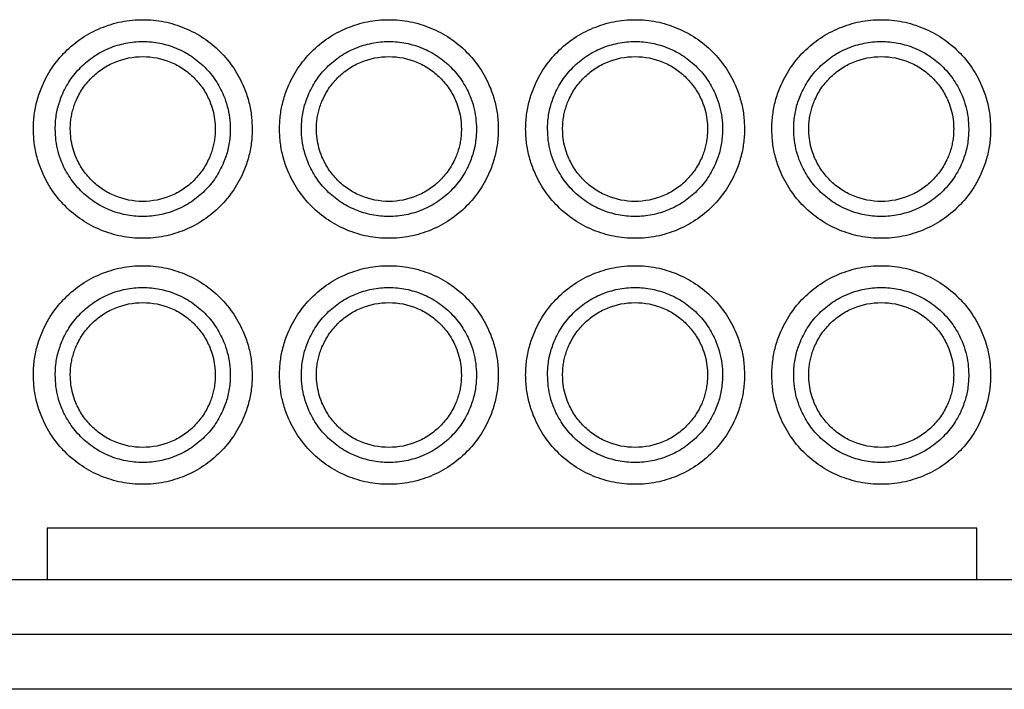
# Model space of a CAD drawing. Header units: millimetres. Extents: x 6 to 273, y 6 to 210.
# Tile 10 of 23: x 77 to 95, y 57 to 70. Entities that reach past the tile are written whole.
import ezdxf

# ---------------------------------------------------------------- set-up
doc = ezdxf.new("R2010")
doc.units = ezdxf.units.MM

msp = doc.modelspace()

# ---------------------------------------------------------------- linework, layer by layer
for p, q in [((94.494, 60.421), (77.494, 60.421)), ((77.494, 60.421), (77.494, 59.471)), ((94.494, 59.471), (94.494, 60.421)), ((77.494, 59.471), (67.594, 59.471)), ((94.494, 59.471), (77.494, 59.471)), ((104.394, 59.471), (94.494, 59.471)), ((110.83, 58.471), (61.158, 58.471)), ((116.44, 57.471), (55.549, 57.471))]:
    msp.add_line(p, q)
for points, knots in [([(77.244, 67.721), (77.245, 67.764), (77.247, 67.852), (77.26, 67.982), (77.281, 68.111), (77.31, 68.238), (77.349, 68.363), (77.426, 68.568), (77.57, 68.839), (77.821, 69.143), (78.125, 69.395), (78.474, 69.58), (78.851, 69.695), (79.244, 69.733), (79.637, 69.695), (80.014, 69.58), (80.363, 69.395), (80.667, 69.144), (80.918, 68.839), (81.083, 68.529), (81.182, 68.24), (81.235, 67.982), (81.241, 67.808), (81.244, 67.721)], [0, 0, 0, 0, 0.020995, 0.041815, 0.062549, 0.083288, 0.104122, 0.125142, 0.187579, 0.250105, 0.312543, 0.375069, 0.437507, 0.500032, 0.56247, 0.624996, 0.687434, 0.74996, 0.812397, 0.874923, 0.916717, 0.958167, 1, 1, 1, 1]), ([(81.744, 67.721), (81.745, 67.764), (81.747, 67.852), (81.76, 67.982), (81.781, 68.111), (81.81, 68.238), (81.849, 68.363), (81.926, 68.568), (82.07, 68.839), (82.321, 69.143), (82.625, 69.395), (82.974, 69.58), (83.351, 69.695), (83.744, 69.733), (84.137, 69.695), (84.514, 69.58), (84.863, 69.395), (85.167, 69.144), (85.418, 68.839), (85.583, 68.529), (85.682, 68.24), (85.735, 67.982), (85.741, 67.808), (85.744, 67.721)], [0, 0, 0, 0, 0.020995, 0.041815, 0.062549, 0.083288, 0.104122, 0.125142, 0.187579, 0.250105, 0.312543, 0.375069, 0.437507, 0.500032, 0.56247, 0.624996, 0.687434, 0.74996, 0.812397, 0.874923, 0.916717, 0.958167, 1, 1, 1, 1]), ([(86.244, 67.721), (86.245, 67.764), (86.247, 67.852), (86.26, 67.982), (86.281, 68.111), (86.31, 68.238), (86.349, 68.363), (86.426, 68.568), (86.57, 68.839), (86.821, 69.143), (87.125, 69.395), (87.474, 69.58), (87.851, 69.695), (88.244, 69.733), (88.637, 69.695), (89.014, 69.58), (89.363, 69.395), (89.667, 69.144), (89.918, 68.839), (90.083, 68.529), (90.182, 68.24), (90.235, 67.982), (90.241, 67.808), (90.244, 67.721)], [0, 0, 0, 0, 0.0209952, 0.041815, 0.0625489, 0.0832877, 0.1041222, 0.1251418, 0.1875794, 0.2501054, 0.312543, 0.3750689, 0.4375065, 0.5000325, 0.5624701, 0.6249961, 0.6874337, 0.7499596, 0.8123972, 0.8749232, 0.916717, 0.9581671, 1, 1, 1, 1]), ([(90.744, 67.721), (90.745, 67.764), (90.747, 67.852), (90.76, 67.982), (90.781, 68.111), (90.81, 68.238), (90.849, 68.363), (90.926, 68.568), (91.07, 68.839), (91.321, 69.143), (91.625, 69.395), (91.974, 69.58), (92.351, 69.695), (92.744, 69.733), (93.137, 69.695), (93.514, 69.58), (93.863, 69.395), (94.167, 69.144), (94.418, 68.839), (94.583, 68.529), (94.682, 68.24), (94.735, 67.982), (94.741, 67.808), (94.744, 67.721)], [0, 0, 0, 0, 0.020995, 0.041815, 0.062549, 0.083288, 0.104122, 0.125142, 0.187579, 0.250105, 0.312543, 0.375069, 0.437507, 0.500032, 0.56247, 0.624996, 0.687434, 0.74996, 0.812397, 0.874923, 0.916717, 0.958167, 1, 1, 1, 1]), ([(77.644, 67.721), (77.645, 67.763), (77.647, 67.847), (77.662, 67.971), (77.686, 68.094), (77.721, 68.215), (77.786, 68.392), (77.905, 68.615), (78.106, 68.859), (78.349, 69.06), (78.628, 69.208), (78.93, 69.3), (79.244, 69.331), (79.558, 69.301), (79.86, 69.208), (80.139, 69.06), (80.383, 68.859), (80.583, 68.616), (80.715, 68.367), (80.794, 68.136), (80.836, 67.93), (80.842, 67.791), (80.844, 67.721)], [0, 0, 0, 0, 0.025165, 0.050105, 0.074975, 0.099933, 0.125133, 0.18756, 0.250098, 0.312525, 0.375063, 0.43749, 0.500027, 0.562454, 0.624992, 0.687419, 0.749957, 0.812384, 0.874922, 0.916711, 0.958162, 1, 1, 1, 1]), ([(82.144, 67.721), (82.145, 67.763), (82.147, 67.847), (82.162, 67.971), (82.186, 68.094), (82.221, 68.215), (82.286, 68.392), (82.405, 68.615), (82.606, 68.859), (82.849, 69.06), (83.128, 69.208), (83.43, 69.3), (83.744, 69.331), (84.058, 69.301), (84.36, 69.208), (84.639, 69.06), (84.883, 68.859), (85.083, 68.616), (85.215, 68.367), (85.294, 68.136), (85.336, 67.93), (85.342, 67.791), (85.344, 67.721)], [0, 0, 0, 0, 0.025165, 0.050105, 0.074975, 0.099933, 0.125133, 0.18756, 0.250098, 0.312525, 0.375063, 0.43749, 0.500027, 0.562454, 0.624992, 0.687419, 0.749957, 0.812384, 0.874922, 0.916711, 0.958162, 1, 1, 1, 1]), ([(86.644, 67.721), (86.645, 67.763), (86.647, 67.847), (86.662, 67.971), (86.686, 68.094), (86.721, 68.215), (86.786, 68.392), (86.905, 68.615), (87.106, 68.859), (87.349, 69.06), (87.628, 69.208), (87.93, 69.3), (88.244, 69.331), (88.558, 69.301), (88.86, 69.208), (89.139, 69.06), (89.383, 68.859), (89.583, 68.616), (89.715, 68.367), (89.794, 68.136), (89.836, 67.93), (89.842, 67.791), (89.844, 67.721)], [0, 0, 0, 0, 0.0251651, 0.0501049, 0.0749752, 0.0999328, 0.1251329, 0.1875601, 0.2500977, 0.3125249, 0.3750625, 0.4374897, 0.5000273, 0.5624545, 0.6249921, 0.6874193, 0.7499569, 0.8123841, 0.8749217, 0.9167112, 0.9581616, 1, 1, 1, 1]), ([(91.144, 67.721), (91.145, 67.763), (91.147, 67.847), (91.162, 67.971), (91.186, 68.094), (91.221, 68.215), (91.286, 68.392), (91.405, 68.615), (91.606, 68.859), (91.849, 69.06), (92.128, 69.208), (92.43, 69.3), (92.744, 69.331), (93.058, 69.301), (93.36, 69.208), (93.639, 69.06), (93.883, 68.859), (94.083, 68.616), (94.215, 68.367), (94.294, 68.136), (94.336, 67.93), (94.342, 67.791), (94.344, 67.721)], [0, 0, 0, 0, 0.025165, 0.050105, 0.074975, 0.099933, 0.125133, 0.18756, 0.250098, 0.312525, 0.375063, 0.43749, 0.500027, 0.562454, 0.624992, 0.687419, 0.749957, 0.812384, 0.874922, 0.916711, 0.958162, 1, 1, 1, 1]), ([(77.919, 67.721), (77.92, 67.755), (77.921, 67.825), (77.934, 67.928), (77.954, 68.03), (77.983, 68.13), (78.037, 68.276), (78.135, 68.462), (78.301, 68.663), (78.503, 68.83), (78.81, 68.993), (79.244, 69.08), (79.679, 68.993), (79.985, 68.83), (80.187, 68.663), (80.353, 68.462), (80.463, 68.256), (80.528, 68.065), (80.563, 67.894), (80.567, 67.779), (80.569, 67.721)], [0, 0, 0, 0, 0.025192, 0.050161, 0.075062, 0.100052, 0.125286, 0.187779, 0.250405, 0.312897, 0.375523, 0.500027, 0.624531, 0.687024, 0.749649, 0.812142, 0.874768, 0.916604, 0.958105, 1, 1, 1, 1]), ([(82.419, 67.721), (82.42, 67.755), (82.421, 67.825), (82.434, 67.928), (82.454, 68.03), (82.483, 68.13), (82.537, 68.276), (82.635, 68.462), (82.801, 68.663), (83.003, 68.83), (83.31, 68.993), (83.744, 69.08), (84.179, 68.993), (84.485, 68.83), (84.687, 68.663), (84.853, 68.462), (84.963, 68.256), (85.028, 68.065), (85.063, 67.894), (85.067, 67.779), (85.069, 67.721)], [0, 0, 0, 0, 0.025192, 0.050161, 0.075062, 0.100052, 0.125286, 0.187779, 0.250405, 0.312897, 0.375523, 0.500027, 0.624531, 0.687024, 0.749649, 0.812142, 0.874768, 0.916604, 0.958105, 1, 1, 1, 1]), ([(86.919, 67.721), (86.92, 67.755), (86.921, 67.825), (86.934, 67.928), (86.954, 68.03), (86.983, 68.13), (87.037, 68.276), (87.135, 68.462), (87.301, 68.663), (87.503, 68.83), (87.81, 68.993), (88.244, 69.08), (88.679, 68.993), (88.985, 68.83), (89.187, 68.663), (89.353, 68.462), (89.463, 68.256), (89.528, 68.065), (89.563, 67.894), (89.567, 67.779), (89.569, 67.721)], [0, 0, 0, 0, 0.025192, 0.050161, 0.075062, 0.100052, 0.125286, 0.187779, 0.250405, 0.312897, 0.375523, 0.500027, 0.624531, 0.687024, 0.749649, 0.812142, 0.874768, 0.916604, 0.958105, 1, 1, 1, 1]), ([(91.419, 67.721), (91.42, 67.755), (91.421, 67.825), (91.434, 67.928), (91.454, 68.03), (91.483, 68.13), (91.537, 68.276), (91.635, 68.462), (91.801, 68.663), (92.003, 68.83), (92.31, 68.993), (92.744, 69.08), (93.179, 68.993), (93.485, 68.83), (93.687, 68.663), (93.853, 68.462), (93.963, 68.256), (94.028, 68.065), (94.063, 67.894), (94.067, 67.779), (94.069, 67.721)], [0, 0, 0, 0, 0.025192, 0.050161, 0.075062, 0.100052, 0.125286, 0.187779, 0.250405, 0.312897, 0.375523, 0.500027, 0.624531, 0.687024, 0.749649, 0.812142, 0.874768, 0.916604, 0.958105, 1, 1, 1, 1]), ([(81.244, 67.721), (81.243, 67.677), (81.242, 67.589), (81.229, 67.459), (81.208, 67.33), (81.178, 67.203), (81.14, 67.078), (81.063, 66.874), (80.918, 66.602), (80.667, 66.298), (80.363, 66.046), (80.014, 65.861), (79.637, 65.746), (79.244, 65.708), (78.851, 65.746), (78.474, 65.861), (78.126, 66.046), (77.821, 66.297), (77.57, 66.602), (77.405, 66.912), (77.307, 67.201), (77.254, 67.459), (77.247, 67.633), (77.244, 67.721)], [0, 0, 0, 0, 0.020995, 0.041815, 0.062549, 0.083288, 0.104122, 0.125142, 0.187579, 0.250105, 0.312543, 0.375069, 0.437507, 0.500032, 0.56247, 0.624996, 0.687434, 0.74996, 0.812397, 0.874923, 0.916717, 0.958167, 1, 1, 1, 1]), ([(80.844, 67.721), (80.843, 67.678), (80.841, 67.595), (80.826, 67.47), (80.802, 67.347), (80.768, 67.226), (80.702, 67.049), (80.584, 66.826), (80.383, 66.582), (80.139, 66.381), (79.86, 66.233), (79.559, 66.141), (79.244, 66.111), (78.93, 66.141), (78.628, 66.233), (78.349, 66.381), (78.106, 66.582), (77.905, 66.825), (77.773, 67.074), (77.694, 67.305), (77.652, 67.511), (77.647, 67.65), (77.644, 67.721)], [0, 0, 0, 0, 0.025165, 0.050105, 0.074975, 0.099933, 0.125133, 0.18756, 0.250098, 0.312525, 0.375063, 0.43749, 0.500027, 0.562454, 0.624992, 0.687419, 0.749957, 0.812384, 0.874922, 0.916711, 0.958162, 1, 1, 1, 1]), ([(80.569, 67.721), (80.568, 67.686), (80.567, 67.616), (80.554, 67.513), (80.534, 67.411), (80.506, 67.311), (80.452, 67.165), (80.353, 66.979), (80.187, 66.778), (79.985, 66.611), (79.679, 66.448), (79.244, 66.361), (78.81, 66.448), (78.503, 66.611), (78.301, 66.778), (78.135, 66.979), (78.026, 67.185), (77.961, 67.376), (77.926, 67.547), (77.921, 67.662), (77.919, 67.721)], [0, 0, 0, 0, 0.025192, 0.050161, 0.075062, 0.100052, 0.125286, 0.187779, 0.250405, 0.312897, 0.375523, 0.500027, 0.624531, 0.687024, 0.749649, 0.812142, 0.874768, 0.916604, 0.958105, 1, 1, 1, 1]), ([(85.744, 67.721), (85.743, 67.677), (85.742, 67.589), (85.729, 67.459), (85.708, 67.33), (85.678, 67.203), (85.64, 67.078), (85.563, 66.874), (85.418, 66.602), (85.167, 66.298), (84.863, 66.046), (84.514, 65.861), (84.137, 65.746), (83.744, 65.708), (83.351, 65.746), (82.974, 65.861), (82.626, 66.046), (82.321, 66.297), (82.07, 66.602), (81.905, 66.912), (81.807, 67.201), (81.754, 67.459), (81.747, 67.633), (81.744, 67.721)], [0, 0, 0, 0, 0.020995, 0.041815, 0.062549, 0.083288, 0.104122, 0.125142, 0.187579, 0.250105, 0.312543, 0.375069, 0.437507, 0.500032, 0.56247, 0.624996, 0.687434, 0.74996, 0.812397, 0.874923, 0.916717, 0.958167, 1, 1, 1, 1]), ([(85.344, 67.721), (85.343, 67.678), (85.341, 67.595), (85.326, 67.47), (85.302, 67.347), (85.268, 67.226), (85.202, 67.049), (85.084, 66.826), (84.883, 66.582), (84.639, 66.381), (84.36, 66.233), (84.059, 66.141), (83.744, 66.111), (83.43, 66.141), (83.128, 66.233), (82.849, 66.381), (82.606, 66.582), (82.405, 66.825), (82.273, 67.074), (82.194, 67.305), (82.152, 67.511), (82.147, 67.65), (82.144, 67.721)], [0, 0, 0, 0, 0.025165, 0.050105, 0.074975, 0.099933, 0.125133, 0.18756, 0.250098, 0.312525, 0.375063, 0.43749, 0.500027, 0.562454, 0.624992, 0.687419, 0.749957, 0.812384, 0.874922, 0.916711, 0.958162, 1, 1, 1, 1]), ([(85.069, 67.721), (85.068, 67.686), (85.067, 67.616), (85.054, 67.513), (85.034, 67.411), (85.006, 67.311), (84.952, 67.165), (84.853, 66.979), (84.687, 66.778), (84.485, 66.611), (84.179, 66.448), (83.744, 66.361), (83.31, 66.448), (83.003, 66.611), (82.801, 66.778), (82.635, 66.979), (82.526, 67.185), (82.461, 67.376), (82.426, 67.547), (82.421, 67.662), (82.419, 67.721)], [0, 0, 0, 0, 0.025192, 0.050161, 0.075062, 0.100052, 0.125286, 0.187779, 0.250405, 0.312897, 0.375523, 0.500027, 0.624531, 0.687024, 0.749649, 0.812142, 0.874768, 0.916604, 0.958105, 1, 1, 1, 1]), ([(90.244, 67.721), (90.243, 67.677), (90.242, 67.589), (90.229, 67.459), (90.208, 67.33), (90.178, 67.203), (90.14, 67.078), (90.063, 66.874), (89.918, 66.602), (89.667, 66.298), (89.363, 66.046), (89.014, 65.861), (88.637, 65.746), (88.244, 65.708), (87.851, 65.746), (87.474, 65.861), (87.126, 66.046), (86.821, 66.297), (86.57, 66.602), (86.405, 66.912), (86.307, 67.201), (86.254, 67.459), (86.247, 67.633), (86.244, 67.721)], [0, 0, 0, 0, 0.020995, 0.041815, 0.062549, 0.083288, 0.104122, 0.125142, 0.187579, 0.250105, 0.312543, 0.375069, 0.437507, 0.500032, 0.56247, 0.624996, 0.687434, 0.74996, 0.812397, 0.874923, 0.916717, 0.958167, 1, 1, 1, 1]), ([(89.844, 67.721), (89.843, 67.678), (89.841, 67.595), (89.826, 67.47), (89.802, 67.347), (89.768, 67.226), (89.702, 67.049), (89.584, 66.826), (89.383, 66.582), (89.139, 66.381), (88.86, 66.233), (88.559, 66.141), (88.244, 66.111), (87.93, 66.141), (87.628, 66.233), (87.349, 66.381), (87.106, 66.582), (86.905, 66.825), (86.773, 67.074), (86.694, 67.305), (86.652, 67.511), (86.647, 67.65), (86.644, 67.721)], [0, 0, 0, 0, 0.025165, 0.050105, 0.074975, 0.099933, 0.125133, 0.18756, 0.250098, 0.312525, 0.375063, 0.43749, 0.500027, 0.562454, 0.624992, 0.687419, 0.749957, 0.812384, 0.874922, 0.916711, 0.958162, 1, 1, 1, 1]), ([(89.569, 67.721), (89.568, 67.686), (89.567, 67.616), (89.554, 67.513), (89.534, 67.411), (89.506, 67.311), (89.452, 67.165), (89.353, 66.979), (89.187, 66.778), (88.985, 66.611), (88.679, 66.448), (88.244, 66.361), (87.81, 66.448), (87.503, 66.611), (87.301, 66.778), (87.135, 66.979), (87.026, 67.185), (86.961, 67.376), (86.926, 67.547), (86.921, 67.662), (86.919, 67.721)], [0, 0, 0, 0, 0.025192, 0.050161, 0.075062, 0.100052, 0.125286, 0.187779, 0.250405, 0.312897, 0.375523, 0.500027, 0.624531, 0.687024, 0.749649, 0.812142, 0.874768, 0.916604, 0.958105, 1, 1, 1, 1]), ([(94.744, 67.721), (94.743, 67.677), (94.742, 67.589), (94.729, 67.459), (94.708, 67.33), (94.678, 67.203), (94.64, 67.078), (94.563, 66.874), (94.418, 66.602), (94.167, 66.298), (93.863, 66.046), (93.514, 65.861), (93.137, 65.746), (92.744, 65.708), (92.351, 65.746), (91.974, 65.861), (91.626, 66.046), (91.321, 66.297), (91.07, 66.602), (90.905, 66.912), (90.807, 67.201), (90.754, 67.459), (90.747, 67.633), (90.744, 67.721)], [0, 0, 0, 0, 0.0209952, 0.041815, 0.0625489, 0.0832877, 0.1041222, 0.1251418, 0.1875794, 0.2501054, 0.312543, 0.3750689, 0.4375065, 0.5000325, 0.5624701, 0.6249961, 0.6874337, 0.7499596, 0.8123972, 0.8749232, 0.916717, 0.9581671, 1, 1, 1, 1]), ([(94.344, 67.721), (94.343, 67.678), (94.341, 67.595), (94.326, 67.47), (94.302, 67.347), (94.268, 67.226), (94.202, 67.049), (94.084, 66.826), (93.883, 66.582), (93.639, 66.381), (93.36, 66.233), (93.059, 66.141), (92.744, 66.111), (92.43, 66.141), (92.128, 66.233), (91.849, 66.381), (91.606, 66.582), (91.405, 66.825), (91.273, 67.074), (91.194, 67.305), (91.152, 67.511), (91.147, 67.65), (91.144, 67.721)], [0, 0, 0, 0, 0.025165, 0.050105, 0.074975, 0.099933, 0.125133, 0.18756, 0.250098, 0.312525, 0.375063, 0.43749, 0.500027, 0.562454, 0.624992, 0.687419, 0.749957, 0.812384, 0.874922, 0.916711, 0.958162, 1, 1, 1, 1]), ([(94.069, 67.721), (94.068, 67.686), (94.067, 67.616), (94.054, 67.513), (94.034, 67.411), (94.006, 67.311), (93.952, 67.165), (93.853, 66.979), (93.687, 66.778), (93.485, 66.611), (93.179, 66.448), (92.744, 66.361), (92.31, 66.448), (92.003, 66.611), (91.801, 66.778), (91.635, 66.979), (91.526, 67.185), (91.461, 67.376), (91.426, 67.547), (91.421, 67.662), (91.419, 67.721)], [0, 0, 0, 0, 0.025192, 0.050161, 0.075062, 0.100052, 0.125286, 0.187779, 0.250405, 0.312897, 0.375523, 0.500027, 0.624531, 0.687024, 0.749649, 0.812142, 0.874768, 0.916604, 0.958105, 1, 1, 1, 1]), ([(77.244, 63.221), (77.245, 63.264), (77.247, 63.352), (77.26, 63.482), (77.281, 63.611), (77.31, 63.738), (77.349, 63.863), (77.426, 64.068), (77.57, 64.339), (77.821, 64.643), (78.125, 64.895), (78.474, 65.08), (78.851, 65.195), (79.244, 65.233), (79.637, 65.195), (80.014, 65.08), (80.363, 64.895), (80.667, 64.644), (80.918, 64.339), (81.083, 64.029), (81.182, 63.74), (81.235, 63.482), (81.241, 63.308), (81.244, 63.221)], [0, 0, 0, 0, 0.0209952, 0.041815, 0.0625489, 0.0832877, 0.1041222, 0.1251418, 0.1875794, 0.2501054, 0.312543, 0.3750689, 0.4375065, 0.5000325, 0.5624701, 0.6249961, 0.6874337, 0.7499596, 0.8123972, 0.8749232, 0.916717, 0.9581671, 1, 1, 1, 1]), ([(81.744, 63.221), (81.745, 63.264), (81.747, 63.352), (81.76, 63.482), (81.781, 63.611), (81.81, 63.738), (81.849, 63.863), (81.926, 64.068), (82.07, 64.339), (82.321, 64.643), (82.625, 64.895), (82.974, 65.08), (83.351, 65.195), (83.744, 65.233), (84.137, 65.195), (84.514, 65.08), (84.863, 64.895), (85.167, 64.644), (85.418, 64.339), (85.583, 64.029), (85.682, 63.74), (85.735, 63.482), (85.741, 63.308), (85.744, 63.221)], [0, 0, 0, 0, 0.020995, 0.041815, 0.062549, 0.083288, 0.104122, 0.125142, 0.187579, 0.250105, 0.312543, 0.375069, 0.437507, 0.500032, 0.56247, 0.624996, 0.687434, 0.74996, 0.812397, 0.874923, 0.916717, 0.958167, 1, 1, 1, 1]), ([(86.244, 63.221), (86.245, 63.264), (86.247, 63.352), (86.26, 63.482), (86.281, 63.611), (86.31, 63.738), (86.349, 63.863), (86.426, 64.068), (86.57, 64.339), (86.821, 64.643), (87.125, 64.895), (87.474, 65.08), (87.851, 65.195), (88.244, 65.233), (88.637, 65.195), (89.014, 65.08), (89.363, 64.895), (89.667, 64.644), (89.918, 64.339), (90.083, 64.029), (90.182, 63.74), (90.235, 63.482), (90.241, 63.308), (90.244, 63.221)], [0, 0, 0, 0, 0.020995, 0.041815, 0.062549, 0.083288, 0.104122, 0.125142, 0.187579, 0.250105, 0.312543, 0.375069, 0.437507, 0.500032, 0.56247, 0.624996, 0.687434, 0.74996, 0.812397, 0.874923, 0.916717, 0.958167, 1, 1, 1, 1]), ([(90.744, 63.221), (90.745, 63.264), (90.747, 63.352), (90.76, 63.482), (90.781, 63.611), (90.81, 63.738), (90.849, 63.863), (90.926, 64.068), (91.07, 64.339), (91.321, 64.643), (91.625, 64.895), (91.974, 65.08), (92.351, 65.195), (92.744, 65.233), (93.137, 65.195), (93.514, 65.08), (93.863, 64.895), (94.167, 64.644), (94.418, 64.339), (94.583, 64.029), (94.682, 63.74), (94.735, 63.482), (94.741, 63.308), (94.744, 63.221)], [0, 0, 0, 0, 0.020995, 0.041815, 0.062549, 0.083288, 0.104122, 0.125142, 0.187579, 0.250105, 0.312543, 0.375069, 0.437507, 0.500032, 0.56247, 0.624996, 0.687434, 0.74996, 0.812397, 0.874923, 0.916717, 0.958167, 1, 1, 1, 1]), ([(77.644, 63.221), (77.645, 63.263), (77.647, 63.347), (77.662, 63.471), (77.686, 63.594), (77.721, 63.715), (77.786, 63.892), (77.905, 64.115), (78.106, 64.359), (78.349, 64.56), (78.628, 64.708), (78.93, 64.8), (79.244, 64.831), (79.558, 64.801), (79.86, 64.708), (80.139, 64.56), (80.383, 64.359), (80.583, 64.116), (80.715, 63.867), (80.794, 63.636), (80.836, 63.43), (80.842, 63.291), (80.844, 63.221)], [0, 0, 0, 0, 0.025165, 0.050105, 0.074975, 0.099933, 0.125133, 0.18756, 0.250098, 0.312525, 0.375063, 0.43749, 0.500027, 0.562454, 0.624992, 0.687419, 0.749957, 0.812384, 0.874922, 0.916711, 0.958162, 1, 1, 1, 1]), ([(82.144, 63.221), (82.145, 63.263), (82.147, 63.347), (82.162, 63.471), (82.186, 63.594), (82.221, 63.715), (82.286, 63.892), (82.405, 64.115), (82.606, 64.359), (82.849, 64.56), (83.128, 64.708), (83.43, 64.8), (83.744, 64.831), (84.058, 64.801), (84.36, 64.708), (84.639, 64.56), (84.883, 64.359), (85.083, 64.116), (85.215, 63.867), (85.294, 63.636), (85.336, 63.43), (85.342, 63.291), (85.344, 63.221)], [0, 0, 0, 0, 0.0251651, 0.0501049, 0.0749752, 0.0999328, 0.1251329, 0.1875601, 0.2500977, 0.3125249, 0.3750625, 0.4374897, 0.5000273, 0.5624545, 0.6249921, 0.6874193, 0.7499569, 0.8123841, 0.8749217, 0.9167112, 0.9581616, 1, 1, 1, 1]), ([(86.644, 63.221), (86.645, 63.263), (86.647, 63.347), (86.662, 63.471), (86.686, 63.594), (86.721, 63.715), (86.786, 63.892), (86.905, 64.115), (87.106, 64.359), (87.349, 64.56), (87.628, 64.708), (87.93, 64.8), (88.244, 64.831), (88.558, 64.801), (88.86, 64.708), (89.139, 64.56), (89.383, 64.359), (89.583, 64.116), (89.715, 63.867), (89.794, 63.636), (89.836, 63.43), (89.842, 63.291), (89.844, 63.221)], [0, 0, 0, 0, 0.025165, 0.050105, 0.074975, 0.099933, 0.125133, 0.18756, 0.250098, 0.312525, 0.375063, 0.43749, 0.500027, 0.562454, 0.624992, 0.687419, 0.749957, 0.812384, 0.874922, 0.916711, 0.958162, 1, 1, 1, 1]), ([(91.144, 63.221), (91.145, 63.263), (91.147, 63.347), (91.162, 63.471), (91.186, 63.594), (91.221, 63.715), (91.286, 63.892), (91.405, 64.115), (91.606, 64.359), (91.849, 64.56), (92.128, 64.708), (92.43, 64.8), (92.744, 64.831), (93.058, 64.801), (93.36, 64.708), (93.639, 64.56), (93.883, 64.359), (94.083, 64.116), (94.215, 63.867), (94.294, 63.636), (94.336, 63.43), (94.342, 63.291), (94.344, 63.221)], [0, 0, 0, 0, 0.025165, 0.050105, 0.074975, 0.099933, 0.125133, 0.18756, 0.250098, 0.312525, 0.375063, 0.43749, 0.500027, 0.562454, 0.624992, 0.687419, 0.749957, 0.812384, 0.874922, 0.916711, 0.958162, 1, 1, 1, 1]), ([(77.919, 63.221), (77.92, 63.255), (77.921, 63.325), (77.934, 63.428), (77.954, 63.53), (77.983, 63.63), (78.037, 63.776), (78.135, 63.962), (78.301, 64.163), (78.503, 64.33), (78.81, 64.493), (79.244, 64.58), (79.679, 64.493), (79.985, 64.33), (80.187, 64.163), (80.353, 63.962), (80.463, 63.756), (80.528, 63.565), (80.563, 63.394), (80.567, 63.279), (80.569, 63.221)], [0, 0, 0, 0, 0.025192, 0.050161, 0.075062, 0.100052, 0.125286, 0.187779, 0.250405, 0.312897, 0.375523, 0.500027, 0.624531, 0.687024, 0.749649, 0.812142, 0.874768, 0.916604, 0.958105, 1, 1, 1, 1]), ([(82.419, 63.221), (82.42, 63.255), (82.421, 63.325), (82.434, 63.428), (82.454, 63.53), (82.483, 63.63), (82.537, 63.776), (82.635, 63.962), (82.801, 64.163), (83.003, 64.33), (83.31, 64.493), (83.744, 64.58), (84.179, 64.493), (84.485, 64.33), (84.687, 64.163), (84.853, 63.962), (84.963, 63.756), (85.028, 63.565), (85.063, 63.394), (85.067, 63.279), (85.069, 63.221)], [0, 0, 0, 0, 0.025192, 0.050161, 0.075062, 0.100052, 0.125286, 0.187779, 0.250405, 0.312897, 0.375523, 0.500027, 0.624531, 0.687024, 0.749649, 0.812142, 0.874768, 0.916604, 0.958105, 1, 1, 1, 1]), ([(86.919, 63.221), (86.92, 63.255), (86.921, 63.325), (86.934, 63.428), (86.954, 63.53), (86.983, 63.63), (87.037, 63.776), (87.135, 63.962), (87.301, 64.163), (87.503, 64.33), (87.81, 64.493), (88.244, 64.58), (88.679, 64.493), (88.985, 64.33), (89.187, 64.163), (89.353, 63.962), (89.463, 63.756), (89.528, 63.565), (89.563, 63.394), (89.567, 63.279), (89.569, 63.221)], [0, 0, 0, 0, 0.025192, 0.050161, 0.075062, 0.100052, 0.125286, 0.187779, 0.250405, 0.312897, 0.375523, 0.500027, 0.624531, 0.687024, 0.749649, 0.812142, 0.874768, 0.916604, 0.958105, 1, 1, 1, 1]), ([(91.419, 63.221), (91.42, 63.255), (91.421, 63.325), (91.434, 63.428), (91.454, 63.53), (91.483, 63.63), (91.537, 63.776), (91.635, 63.962), (91.801, 64.163), (92.003, 64.33), (92.31, 64.493), (92.744, 64.58), (93.179, 64.493), (93.485, 64.33), (93.687, 64.163), (93.853, 63.962), (93.963, 63.756), (94.028, 63.565), (94.063, 63.394), (94.067, 63.279), (94.069, 63.221)], [0, 0, 0, 0, 0.025192, 0.050161, 0.075062, 0.100052, 0.125286, 0.187779, 0.250405, 0.312897, 0.375523, 0.500027, 0.624531, 0.687024, 0.749649, 0.812142, 0.874768, 0.916604, 0.958105, 1, 1, 1, 1]), ([(81.244, 63.221), (81.243, 63.177), (81.242, 63.089), (81.229, 62.959), (81.208, 62.83), (81.178, 62.703), (81.14, 62.578), (81.063, 62.374), (80.918, 62.102), (80.667, 61.798), (80.363, 61.546), (80.014, 61.361), (79.637, 61.246), (79.244, 61.208), (78.851, 61.246), (78.474, 61.361), (78.126, 61.546), (77.821, 61.797), (77.57, 62.102), (77.405, 62.412), (77.307, 62.701), (77.254, 62.959), (77.247, 63.133), (77.244, 63.221)], [0, 0, 0, 0, 0.020995, 0.041815, 0.062549, 0.083288, 0.104122, 0.125142, 0.187579, 0.250105, 0.312543, 0.375069, 0.437507, 0.500032, 0.56247, 0.624996, 0.687434, 0.74996, 0.812397, 0.874923, 0.916717, 0.958167, 1, 1, 1, 1]), ([(80.844, 63.221), (80.843, 63.178), (80.841, 63.095), (80.826, 62.97), (80.802, 62.847), (80.768, 62.726), (80.702, 62.549), (80.584, 62.326), (80.383, 62.082), (80.139, 61.881), (79.86, 61.733), (79.559, 61.641), (79.244, 61.611), (78.93, 61.641), (78.628, 61.733), (78.349, 61.881), (78.106, 62.082), (77.905, 62.325), (77.773, 62.574), (77.694, 62.805), (77.652, 63.011), (77.647, 63.15), (77.644, 63.221)], [0, 0, 0, 0, 0.025165, 0.050105, 0.074975, 0.099933, 0.125133, 0.18756, 0.250098, 0.312525, 0.375063, 0.43749, 0.500027, 0.562454, 0.624992, 0.687419, 0.749957, 0.812384, 0.874922, 0.916711, 0.958162, 1, 1, 1, 1]), ([(80.569, 63.221), (80.568, 63.186), (80.567, 63.116), (80.554, 63.013), (80.534, 62.911), (80.506, 62.811), (80.452, 62.665), (80.353, 62.479), (80.187, 62.278), (79.985, 62.111), (79.679, 61.948), (79.244, 61.861), (78.81, 61.948), (78.503, 62.111), (78.301, 62.278), (78.135, 62.479), (78.026, 62.685), (77.961, 62.876), (77.926, 63.047), (77.921, 63.162), (77.919, 63.221)], [0, 0, 0, 0, 0.025192, 0.050161, 0.075062, 0.100052, 0.125286, 0.187779, 0.250405, 0.312897, 0.375523, 0.500027, 0.624531, 0.687024, 0.749649, 0.812142, 0.874768, 0.916604, 0.958105, 1, 1, 1, 1]), ([(85.744, 63.221), (85.743, 63.177), (85.742, 63.089), (85.729, 62.959), (85.708, 62.83), (85.678, 62.703), (85.64, 62.578), (85.563, 62.374), (85.418, 62.102), (85.167, 61.798), (84.863, 61.546), (84.514, 61.361), (84.137, 61.246), (83.744, 61.208), (83.351, 61.246), (82.974, 61.361), (82.626, 61.546), (82.321, 61.797), (82.07, 62.102), (81.905, 62.412), (81.807, 62.701), (81.754, 62.959), (81.747, 63.133), (81.744, 63.221)], [0, 0, 0, 0, 0.020995, 0.041815, 0.062549, 0.083288, 0.104122, 0.125142, 0.187579, 0.250105, 0.312543, 0.375069, 0.437507, 0.500032, 0.56247, 0.624996, 0.687434, 0.74996, 0.812397, 0.874923, 0.916717, 0.958167, 1, 1, 1, 1]), ([(85.344, 63.221), (85.343, 63.178), (85.341, 63.095), (85.326, 62.97), (85.302, 62.847), (85.268, 62.726), (85.202, 62.549), (85.084, 62.326), (84.883, 62.082), (84.639, 61.881), (84.36, 61.733), (84.059, 61.641), (83.744, 61.611), (83.43, 61.641), (83.128, 61.733), (82.849, 61.881), (82.606, 62.082), (82.405, 62.325), (82.273, 62.574), (82.194, 62.805), (82.152, 63.011), (82.147, 63.15), (82.144, 63.221)], [0, 0, 0, 0, 0.025165, 0.050105, 0.074975, 0.099933, 0.125133, 0.18756, 0.250098, 0.312525, 0.375063, 0.43749, 0.500027, 0.562454, 0.624992, 0.687419, 0.749957, 0.812384, 0.874922, 0.916711, 0.958162, 1, 1, 1, 1]), ([(85.069, 63.221), (85.068, 63.186), (85.067, 63.116), (85.054, 63.013), (85.034, 62.911), (85.006, 62.811), (84.952, 62.665), (84.853, 62.479), (84.687, 62.278), (84.485, 62.111), (84.179, 61.948), (83.744, 61.861), (83.31, 61.948), (83.003, 62.111), (82.801, 62.278), (82.635, 62.479), (82.526, 62.685), (82.461, 62.876), (82.426, 63.047), (82.421, 63.162), (82.419, 63.221)], [0, 0, 0, 0, 0.025192, 0.050161, 0.075062, 0.100052, 0.125286, 0.187779, 0.250405, 0.312897, 0.375523, 0.500027, 0.624531, 0.687024, 0.749649, 0.812142, 0.874768, 0.916604, 0.958105, 1, 1, 1, 1]), ([(90.244, 63.221), (90.243, 63.177), (90.242, 63.089), (90.229, 62.959), (90.208, 62.83), (90.178, 62.703), (90.14, 62.578), (90.063, 62.374), (89.918, 62.102), (89.667, 61.798), (89.363, 61.546), (89.014, 61.361), (88.637, 61.246), (88.244, 61.208), (87.851, 61.246), (87.474, 61.361), (87.126, 61.546), (86.821, 61.797), (86.57, 62.102), (86.405, 62.412), (86.307, 62.701), (86.254, 62.959), (86.247, 63.133), (86.244, 63.221)], [0, 0, 0, 0, 0.020995, 0.041815, 0.062549, 0.083288, 0.104122, 0.125142, 0.187579, 0.250105, 0.312543, 0.375069, 0.437507, 0.500032, 0.56247, 0.624996, 0.687434, 0.74996, 0.812397, 0.874923, 0.916717, 0.958167, 1, 1, 1, 1]), ([(89.844, 63.221), (89.843, 63.178), (89.841, 63.095), (89.826, 62.97), (89.802, 62.847), (89.768, 62.726), (89.702, 62.549), (89.584, 62.326), (89.383, 62.082), (89.139, 61.881), (88.86, 61.733), (88.559, 61.641), (88.244, 61.611), (87.93, 61.641), (87.628, 61.733), (87.349, 61.881), (87.106, 62.082), (86.905, 62.325), (86.773, 62.574), (86.694, 62.805), (86.652, 63.011), (86.647, 63.15), (86.644, 63.221)], [0, 0, 0, 0, 0.025165, 0.050105, 0.074975, 0.099933, 0.125133, 0.18756, 0.250098, 0.312525, 0.375063, 0.43749, 0.500027, 0.562454, 0.624992, 0.687419, 0.749957, 0.812384, 0.874922, 0.916711, 0.958162, 1, 1, 1, 1]), ([(89.569, 63.221), (89.568, 63.186), (89.567, 63.116), (89.554, 63.013), (89.534, 62.911), (89.506, 62.811), (89.452, 62.665), (89.353, 62.479), (89.187, 62.278), (88.985, 62.111), (88.679, 61.948), (88.244, 61.861), (87.81, 61.948), (87.503, 62.111), (87.301, 62.278), (87.135, 62.479), (87.026, 62.685), (86.961, 62.876), (86.926, 63.047), (86.921, 63.162), (86.919, 63.221)], [0, 0, 0, 0, 0.025192, 0.050161, 0.075062, 0.100052, 0.125286, 0.187779, 0.250405, 0.312897, 0.375523, 0.500027, 0.624531, 0.687024, 0.749649, 0.812142, 0.874768, 0.916604, 0.958105, 1, 1, 1, 1]), ([(94.744, 63.221), (94.743, 63.177), (94.742, 63.089), (94.729, 62.959), (94.708, 62.83), (94.678, 62.703), (94.64, 62.578), (94.563, 62.374), (94.418, 62.102), (94.167, 61.798), (93.863, 61.546), (93.514, 61.361), (93.137, 61.246), (92.744, 61.208), (92.351, 61.246), (91.974, 61.361), (91.626, 61.546), (91.321, 61.797), (91.07, 62.102), (90.905, 62.412), (90.807, 62.701), (90.754, 62.959), (90.747, 63.133), (90.744, 63.221)], [0, 0, 0, 0, 0.020995, 0.041815, 0.062549, 0.083288, 0.104122, 0.125142, 0.187579, 0.250105, 0.312543, 0.375069, 0.437507, 0.500032, 0.56247, 0.624996, 0.687434, 0.74996, 0.812397, 0.874923, 0.916717, 0.958167, 1, 1, 1, 1]), ([(94.344, 63.221), (94.343, 63.178), (94.341, 63.095), (94.326, 62.97), (94.302, 62.847), (94.268, 62.726), (94.202, 62.549), (94.084, 62.326), (93.883, 62.082), (93.639, 61.881), (93.36, 61.733), (93.059, 61.641), (92.744, 61.611), (92.43, 61.641), (92.128, 61.733), (91.849, 61.881), (91.606, 62.082), (91.405, 62.325), (91.273, 62.574), (91.194, 62.805), (91.152, 63.011), (91.147, 63.15), (91.144, 63.221)], [0, 0, 0, 0, 0.0251651, 0.0501049, 0.0749752, 0.0999328, 0.1251329, 0.1875601, 0.2500977, 0.3125249, 0.3750625, 0.4374897, 0.5000273, 0.5624545, 0.6249921, 0.6874193, 0.7499569, 0.8123841, 0.8749217, 0.9167112, 0.9581616, 1, 1, 1, 1]), ([(94.069, 63.221), (94.068, 63.186), (94.067, 63.116), (94.054, 63.013), (94.034, 62.911), (94.006, 62.811), (93.952, 62.665), (93.853, 62.479), (93.687, 62.278), (93.485, 62.111), (93.179, 61.948), (92.744, 61.861), (92.31, 61.948), (92.003, 62.111), (91.801, 62.278), (91.635, 62.479), (91.526, 62.685), (91.461, 62.876), (91.426, 63.047), (91.421, 63.162), (91.419, 63.221)], [0, 0, 0, 0, 0.025192, 0.050161, 0.075062, 0.100052, 0.125286, 0.187779, 0.250405, 0.312897, 0.375523, 0.500027, 0.624531, 0.687024, 0.749649, 0.812142, 0.874768, 0.916604, 0.958105, 1, 1, 1, 1])]:
    msp.add_open_spline(points, degree=3, knots=knots)

doc.saveas('drawing.dxf')
